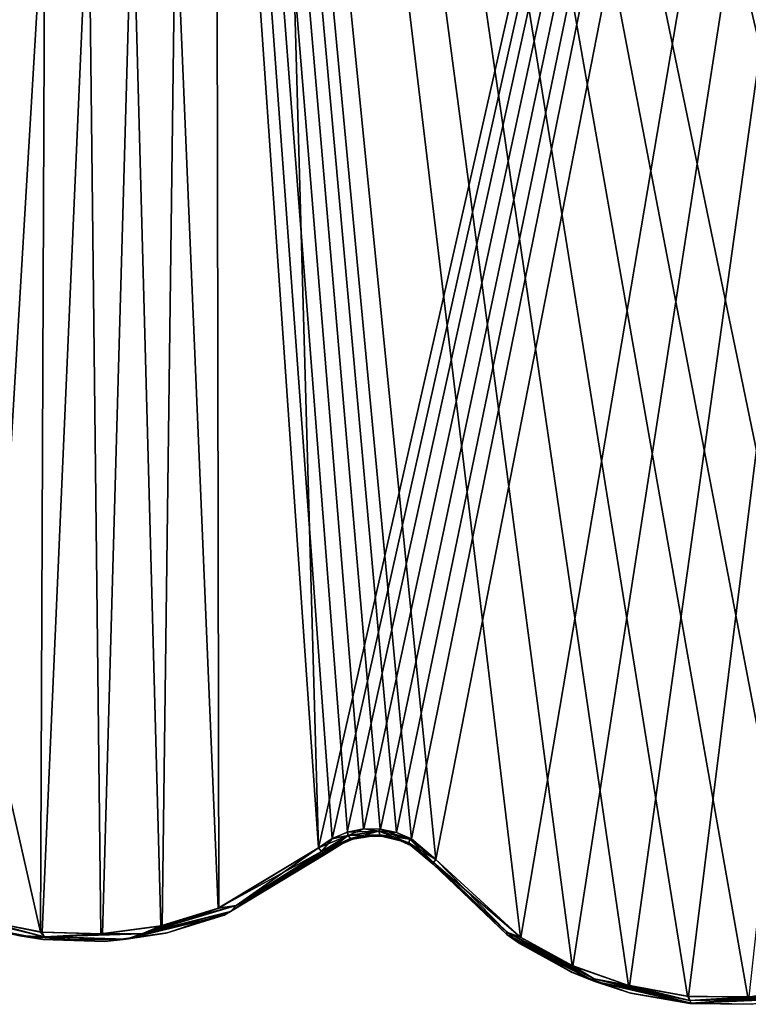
# Model space of a CAD drawing. Header units: millimetres. Extents: x -125 to 125, y -46 to 12.
# Tile 15 of 113: x -57 to -47, y -44 to -31. Entities that reach past the tile are written whole.
import ezdxf

# ---------------------------------------------------------------- set-up
doc = ezdxf.new("R2010")
doc.units = ezdxf.units.MM
doc.header["$LTSCALE"] = 26.699852
for name, color, linetype in [('140', 7, 'CONTINUOUS'), ('141', 7, 'CONTINUOUS'), ('159', 7, 'CONTINUOUS'), ('182', 7, 'CONTINUOUS'), ('183', 7, 'CONTINUOUS'), ('267', 7, 'CONTINUOUS'), ('268', 7, 'CONTINUOUS'), ('269', 7, 'CONTINUOUS'), ('302', 7, 'CONTINUOUS'), ('303', 7, 'CONTINUOUS'), ('304', 7, 'CONTINUOUS')]:
    doc.layers.add(name, color=color, linetype=linetype)

msp = doc.modelspace()

# ---------------------------------------------------------------- linework, layer by layer
at = {"layer": '140', "linetype": 'Continuous'}
for points in [[(-51.267, -42.019, -112.954), (-50.104, -43.085, -113.444), (-51.267, -42.019, 112.954), (-51.267, -42.019, -112.954)], [(-51.267, -42.019, 112.954), (-50.104, -43.085, -113.444), (-50.109, -43.082, 113.441), (-51.267, -42.019, 112.954)], [(-50.109, -43.082, 113.441), (-50.104, -43.085, -113.444), (-49.403, -43.471, 113.737), (-50.109, -43.082, 113.441)], [(-50.104, -43.085, -113.444), (-49.393, -43.475, -113.741), (-49.403, -43.471, 113.737), (-50.104, -43.085, -113.444)], [(-49.403, -43.471, 113.737), (-49.393, -43.475, -113.741), (-48.634, -43.744, 114.056), (-49.403, -43.471, 113.737)], [(-49.393, -43.475, -113.741), (-48.62, -43.748, -114.062), (-48.634, -43.744, 114.056), (-49.393, -43.475, -113.741)], [(-48.634, -43.744, 114.056), (-48.62, -43.748, -114.062), (-47.825, -43.889, 114.388), (-48.634, -43.744, 114.056)], [(-48.62, -43.748, -114.062), (-47.81, -43.891, -114.394), (-47.825, -43.889, 114.388), (-48.62, -43.748, -114.062)], [(-47.825, -43.889, 114.388), (-47.81, -43.891, -114.394), (-47.001, -43.9, 114.722), (-47.825, -43.889, 114.388)], [(-47.81, -43.891, -114.394), (-46.987, -43.899, -114.728), (-47.001, -43.9, 114.722), (-47.81, -43.891, -114.394)]]:
    msp.add_3dface(points, dxfattribs=at)
at = {"layer": '141', "linetype": 'Continuous'}
for points in [[(-52.697, -41.877, -112.231), (-52.697, -41.877, 112.231), (-54.069, -42.703, 111.573), (-52.697, -41.877, -112.231)], [(-54.061, -42.699, -111.577), (-52.697, -41.877, -112.231), (-54.069, -42.703, 111.573), (-54.061, -42.699, -111.577)], [(-54.852, -42.944, 111.193), (-54.836, -42.94, -111.201), (-54.069, -42.703, 111.573), (-54.852, -42.944, 111.193)], [(-54.836, -42.94, -111.201), (-54.061, -42.699, -111.577), (-54.069, -42.703, 111.573), (-54.836, -42.94, -111.201)], [(-57.311, -42.866, 109.972), (-57.29, -42.872, -109.983), (-56.501, -43.028, 110.379), (-57.311, -42.866, 109.972)], [(-57.29, -42.872, -109.983), (-56.478, -43.031, -110.391), (-56.501, -43.028, 110.379), (-57.29, -42.872, -109.983)], [(-55.65, -43.053, -110.801), (-54.836, -42.94, -111.201), (-54.852, -42.944, 111.193), (-55.65, -43.053, -110.801)], [(-56.501, -43.028, 110.379), (-56.478, -43.031, -110.391), (-55.672, -43.055, 110.791), (-56.501, -43.028, 110.379)], [(-56.478, -43.031, -110.391), (-55.65, -43.053, -110.801), (-55.672, -43.055, 110.791), (-56.478, -43.031, -110.391)], [(-55.672, -43.055, 110.791), (-55.65, -43.053, -110.801), (-54.852, -42.944, 111.193), (-55.672, -43.055, 110.791)]]:
    msp.add_3dface(points, dxfattribs=at)
at = {"layer": '159', "linetype": 'Continuous'}
for points in [[(-52.532, -41.763, -112.318), (-52.346, -41.684, -112.416), (-52.53, -41.762, 112.32), (-52.532, -41.763, -112.318)], [(-52.53, -41.762, 112.32), (-52.346, -41.684, -112.416), (-52.345, -41.684, 112.416), (-52.53, -41.762, 112.32)], [(-52.346, -41.684, -112.416), (-52.146, -41.644, -112.519), (-52.345, -41.684, 112.416), (-52.346, -41.684, -112.416)], [(-52.345, -41.684, 112.416), (-52.146, -41.644, -112.519), (-52.147, -41.645, 112.518), (-52.345, -41.684, 112.416)], [(-52.147, -41.645, 112.518), (-52.146, -41.644, -112.519), (-51.943, -41.646, 112.622), (-52.147, -41.645, 112.518)], [(-52.146, -41.644, -112.519), (-51.942, -41.646, -112.622), (-51.943, -41.646, 112.622), (-52.146, -41.644, -112.519)], [(-51.943, -41.646, 112.622), (-51.942, -41.646, -112.622), (-51.745, -41.688, 112.721), (-51.943, -41.646, 112.622)], [(-51.942, -41.646, -112.622), (-51.745, -41.688, -112.721), (-51.745, -41.688, 112.721), (-51.942, -41.646, -112.622)], [(-51.745, -41.688, 112.721), (-51.564, -41.767, -112.811), (-51.562, -41.768, 112.812), (-51.745, -41.688, 112.721)], [(-51.745, -41.688, -112.721), (-51.564, -41.767, -112.811), (-51.745, -41.688, 112.721), (-51.745, -41.688, -112.721)], [(-52.697, -41.877, 112.231), (-52.532, -41.763, -112.318), (-52.53, -41.762, 112.32), (-52.697, -41.877, 112.231)], [(-52.697, -41.877, 112.231), (-52.697, -41.877, -112.231), (-52.532, -41.763, -112.318), (-52.697, -41.877, 112.231)], [(-51.564, -41.767, -112.811), (-51.267, -42.019, -112.954), (-51.562, -41.768, 112.812), (-51.564, -41.767, -112.811)], [(-51.267, -42.019, -112.954), (-51.267, -42.019, 112.954), (-51.562, -41.768, 112.812), (-51.267, -42.019, -112.954)]]:
    msp.add_3dface(points, dxfattribs=at)
at = {"layer": '182', "color": 253, "linetype": 'Continuous', "true_color": 0xa2afbf}
for points in [[(-54.236, 8.942, -112.621), (-65.977, -41.757, -105.127), (-66.504, 8.942, -105.841), (-54.236, 8.942, -112.621)], [(-65.178, -41.93, -105.62), (-65.977, -41.757, -105.127), (-54.236, 8.942, -112.621), (-65.178, -41.93, -105.62)], [(-64.36, -41.968, -106.12), (-65.178, -41.93, -105.62), (-54.236, 8.942, -112.621), (-64.36, -41.968, -106.12)], [(-63.555, -41.87, -106.606), (-64.36, -41.968, -106.12), (-54.236, 8.942, -112.621), (-63.555, -41.87, -106.606)], [(-62.788, -41.646, -107.064), (-63.555, -41.87, -106.606), (-54.236, 8.942, -112.621), (-62.788, -41.646, -107.064)], [(-62.081, -41.308, -107.482), (-62.788, -41.646, -107.064), (-54.236, 8.942, -112.621), (-62.081, -41.308, -107.482)], [(-61.437, -40.862, -107.861), (-62.081, -41.308, -107.482), (-54.236, 8.942, -112.621), (-61.437, -40.862, -107.861)], [(-61.254, -40.741, -107.967), (-61.437, -40.862, -107.861), (-54.236, 8.942, -112.621), (-61.254, -40.741, -107.967)], [(-61.046, -40.657, -108.087), (-61.254, -40.741, -107.967), (-54.236, 8.942, -112.621), (-61.046, -40.657, -108.087)], [(-60.821, -40.616, -108.214), (-61.046, -40.657, -108.087), (-54.236, 8.942, -112.621), (-60.821, -40.616, -108.214)], [(-60.594, -40.623, -108.341), (-60.821, -40.616, -108.214), (-54.236, 8.942, -112.621), (-60.594, -40.623, -108.341)], [(-60.376, -40.675, -108.462), (-60.594, -40.623, -108.341), (-54.236, 8.942, -112.621), (-60.376, -40.675, -108.462)], [(-60.178, -40.767, -108.57), (-60.376, -40.675, -108.462), (-54.236, 8.942, -112.621), (-60.178, -40.767, -108.57)], [(-60.055, -40.852, -108.637), (-60.178, -40.767, -108.57), (-54.236, 8.942, -112.621), (-60.055, -40.852, -108.637)], [(-59.866, -41.044, -108.737), (-60.055, -40.852, -108.637), (-54.236, 8.942, -112.621), (-59.866, -41.044, -108.737)], [(-58.753, -42.1, -109.321), (-59.866, -41.044, -108.737), (-54.236, 8.942, -112.621), (-58.753, -42.1, -109.321)], [(-58.064, -42.495, -109.681), (-58.753, -42.1, -109.321), (-54.236, 8.942, -112.621), (-58.064, -42.495, -109.681)], [(-57.309, -42.778, -110.072), (-58.064, -42.495, -109.681), (-54.236, 8.942, -112.621), (-57.309, -42.778, -110.072)], [(-56.512, -42.933, -110.48), (-57.309, -42.778, -110.072), (-54.236, 8.942, -112.621), (-56.512, -42.933, -110.48)], [(-55.701, -42.955, -110.891), (-56.512, -42.933, -110.48), (-54.236, 8.942, -112.621), (-55.701, -42.955, -110.891)], [(-54.902, -42.845, -111.29), (-55.701, -42.955, -110.891), (-54.236, 8.942, -112.621), (-54.902, -42.845, -111.29)], [(-54.142, -42.608, -111.667), (-54.902, -42.845, -111.29), (-54.236, 8.942, -112.621), (-54.142, -42.608, -111.667)], [(-52.804, -41.802, -112.321), (-54.142, -42.608, -111.667), (-54.236, 8.942, -112.621), (-52.804, -41.802, -112.321)], [(-41.285, 8.942, -117.985), (-52.804, -41.802, -112.321), (-54.236, 8.942, -112.621), (-41.285, 8.942, -117.985)], [(-52.623, -41.678, -112.409), (-52.804, -41.802, -112.321), (-41.285, 8.942, -117.985), (-52.623, -41.678, -112.409)], [(-52.418, -41.591, -112.506), (-52.623, -41.678, -112.409), (-41.285, 8.942, -117.985), (-52.418, -41.591, -112.506)], [(-52.198, -41.547, -112.609), (-52.418, -41.591, -112.506), (-41.285, 8.942, -117.985), (-52.198, -41.547, -112.609)], [(-51.973, -41.548, -112.713), (-52.198, -41.547, -112.609), (-41.285, 8.942, -117.985), (-51.973, -41.548, -112.713)], [(-51.756, -41.594, -112.812), (-51.973, -41.548, -112.713), (-41.285, 8.942, -117.985), (-51.756, -41.594, -112.812)], [(-51.556, -41.681, -112.902), (-51.756, -41.594, -112.812), (-41.285, 8.942, -117.985), (-51.556, -41.681, -112.902)], [(-51.23, -41.958, -113.045), (-51.556, -41.681, -112.902), (-41.285, 8.942, -117.985), (-51.23, -41.958, -113.045)], [(-50.089, -43.003, -113.535), (-51.23, -41.958, -113.045), (-41.285, 8.942, -117.985), (-50.089, -43.003, -113.535)], [(-49.392, -43.386, -113.833), (-50.089, -43.003, -113.535), (-41.285, 8.942, -117.985), (-49.392, -43.386, -113.833)], [(-48.634, -43.653, -114.154), (-49.392, -43.386, -113.833), (-41.285, 8.942, -117.985), (-48.634, -43.653, -114.154)], [(-47.839, -43.793, -114.487), (-48.634, -43.653, -114.154), (-41.285, 8.942, -117.985), (-47.839, -43.793, -114.487)], [(-47.032, -43.801, -114.82), (-47.839, -43.793, -114.487), (-41.285, 8.942, -117.985), (-47.032, -43.801, -114.82)]]:
    msp.add_3dface(points, dxfattribs=at)
at = {"layer": '183', "color": 253, "linetype": 'Continuous', "true_color": 0xa2afbf}
for points in [[(-68.264, 8.942, 104.714), (-56.535, -42.931, 110.468), (-56.318, 8.942, 111.594), (-68.264, 8.942, 104.714)], [(-57.33, -42.772, 110.061), (-56.535, -42.931, 110.468), (-68.264, 8.942, 104.714), (-57.33, -42.772, 110.061)], [(-56.535, -42.931, 110.468), (-55.722, -42.956, 110.88), (-56.318, 8.942, 111.594), (-56.535, -42.931, 110.468)], [(-55.722, -42.956, 110.88), (-54.918, -42.848, 111.283), (-56.318, 8.942, 111.594), (-55.722, -42.956, 110.88)], [(-54.918, -42.848, 111.283), (-54.15, -42.611, 111.663), (-56.318, 8.942, 111.594), (-54.918, -42.848, 111.283)], [(-51.555, -41.682, 112.903), (-51.23, -41.958, 113.045), (-56.318, 8.942, 111.594), (-51.555, -41.682, 112.903)], [(-51.23, -41.958, 113.045), (-50.094, -43, 113.533), (-56.318, 8.942, 111.594), (-51.23, -41.958, 113.045)], [(-50.094, -43, 113.533), (-49.402, -43.381, 113.829), (-56.318, 8.942, 111.594), (-50.094, -43, 113.533)], [(-49.402, -43.381, 113.829), (-48.648, -43.649, 114.148), (-56.318, 8.942, 111.594), (-49.402, -43.381, 113.829)], [(-48.648, -43.649, 114.148), (-47.854, -43.791, 114.48), (-56.318, 8.942, 111.594), (-48.648, -43.649, 114.148)], [(-47.854, -43.791, 114.48), (-47.046, -43.802, 114.814), (-56.318, 8.942, 111.594), (-47.854, -43.791, 114.48)], [(-47.046, -43.802, 114.814), (-46.25, -43.68, 115.14), (-56.318, 8.942, 111.594), (-47.046, -43.802, 114.814)], [(-46.25, -43.68, 115.14), (-45.489, -43.431, 115.447), (-56.318, 8.942, 111.594), (-46.25, -43.68, 115.14)], [(-51.757, -41.594, 112.812), (-51.555, -41.682, 112.903), (-56.318, 8.942, 111.594), (-51.757, -41.594, 112.812)], [(-54.15, -42.611, 111.663), (-52.804, -41.802, 112.321), (-56.318, 8.942, 111.594), (-54.15, -42.611, 111.663)], [(-52.804, -41.802, 112.321), (-52.62, -41.676, 112.41), (-56.318, 8.942, 111.594), (-52.804, -41.802, 112.321)], [(-52.62, -41.676, 112.41), (-52.417, -41.59, 112.507), (-56.318, 8.942, 111.594), (-52.62, -41.676, 112.41)], [(-52.417, -41.59, 112.507), (-52.199, -41.547, 112.609), (-56.318, 8.942, 111.594), (-52.417, -41.59, 112.507)], [(-52.199, -41.547, 112.609), (-51.975, -41.548, 112.712), (-56.318, 8.942, 111.594), (-52.199, -41.547, 112.609)], [(-51.975, -41.548, 112.712), (-51.757, -41.594, 112.812), (-56.318, 8.942, 111.594), (-51.975, -41.548, 112.712)], [(-45.489, -43.431, 115.447), (-44.158, -42.6, 115.978), (-56.318, 8.942, 111.594), (-45.489, -43.431, 115.447)], [(-44.158, -42.6, 115.978), (-43.976, -42.471, 116.05), (-56.318, 8.942, 111.594), (-44.158, -42.6, 115.978)], [(-43.976, -42.471, 116.05), (-43.775, -42.382, 116.128), (-56.318, 8.942, 111.594), (-43.976, -42.471, 116.05)], [(-56.318, 8.942, 111.594), (-43.558, -42.335, 116.21), (-43.687, 8.942, 117.117), (-56.318, 8.942, 111.594)], [(-43.775, -42.382, 116.128), (-43.558, -42.335, 116.21), (-56.318, 8.942, 111.594), (-43.775, -42.382, 116.128)]]:
    msp.add_3dface(points, dxfattribs=at)
at = {"layer": '267', "linetype": 'Continuous'}
for points in [[(-50.28, -42.933, -113.433), (-51.268, -42.018, -112.957), (-51.262, -41.996, -113.009), (-50.28, -42.933, -113.433)], [(-50.089, -43.003, -113.535), (-51.262, -41.995, -113.011), (-51.23, -41.958, -113.045), (-50.089, -43.003, -113.535)], [(-51.262, -41.995, -113.011), (-50.28, -42.933, -113.433), (-51.262, -41.996, -113.009), (-51.262, -41.995, -113.011)], [(-50.089, -43.003, -113.535), (-50.28, -42.933, -113.433), (-51.262, -41.995, -113.011), (-50.089, -43.003, -113.535)], [(-50.28, -42.963, -113.382), (-51.267, -42.019, -112.954), (-51.268, -42.018, -112.957), (-50.28, -42.963, -113.382)], [(-50.28, -42.963, -113.382), (-51.268, -42.018, -112.957), (-50.28, -42.933, -113.433), (-50.28, -42.963, -113.382)], [(-50.104, -43.085, -113.444), (-51.267, -42.019, -112.954), (-50.28, -42.963, -113.382), (-50.104, -43.085, -113.444)], [(-50.089, -43.003, -113.535), (-49.392, -43.386, -113.833), (-50.28, -42.933, -113.433), (-50.089, -43.003, -113.535)], [(-49.392, -43.386, -113.833), (-49.106, -43.56, -113.934), (-50.28, -42.933, -113.433), (-49.392, -43.386, -113.833)], [(-49.106, -43.56, -113.934), (-50.28, -42.963, -113.382), (-50.28, -42.933, -113.433), (-49.106, -43.56, -113.934)], [(-49.098, -43.594, -113.887), (-50.104, -43.085, -113.444), (-50.28, -42.963, -113.382), (-49.098, -43.594, -113.887)], [(-49.098, -43.594, -113.887), (-50.28, -42.963, -113.382), (-49.106, -43.56, -113.934), (-49.098, -43.594, -113.887)], [(-49.393, -43.475, -113.741), (-50.104, -43.085, -113.444), (-49.098, -43.594, -113.887), (-49.393, -43.475, -113.741)], [(-49.392, -43.386, -113.833), (-48.634, -43.653, -114.154), (-49.106, -43.56, -113.934), (-49.392, -43.386, -113.833)], [(-48.62, -43.748, -114.062), (-49.393, -43.475, -113.741), (-49.098, -43.594, -113.887), (-48.62, -43.748, -114.062)], [(-47.839, -43.793, -114.487), (-47.822, -43.85, -114.474), (-49.106, -43.56, -113.934), (-47.839, -43.793, -114.487)], [(-48.634, -43.653, -114.154), (-47.839, -43.793, -114.487), (-49.106, -43.56, -113.934), (-48.634, -43.653, -114.154)], [(-47.822, -43.85, -114.474), (-49.098, -43.594, -113.887), (-49.106, -43.56, -113.934), (-47.822, -43.85, -114.474)], [(-47.807, -43.886, -114.429), (-49.098, -43.594, -113.887), (-47.822, -43.85, -114.474), (-47.807, -43.886, -114.429)], [(-47.807, -43.886, -114.429), (-48.62, -43.748, -114.062), (-49.098, -43.594, -113.887), (-47.807, -43.886, -114.429)], [(-47.81, -43.891, -114.394), (-48.62, -43.748, -114.062), (-47.807, -43.886, -114.429), (-47.81, -43.891, -114.394)], [(-47.839, -43.793, -114.487), (-47.032, -43.801, -114.82), (-47.822, -43.85, -114.474), (-47.839, -43.793, -114.487)], [(-47.032, -43.801, -114.82), (-46.509, -43.792, -115.015), (-47.822, -43.85, -114.474), (-47.032, -43.801, -114.82)], [(-46.509, -43.792, -115.015), (-47.807, -43.886, -114.429), (-47.822, -43.85, -114.474), (-46.509, -43.792, -115.015)], [(-46.485, -43.828, -114.974), (-47.807, -43.886, -114.429), (-46.509, -43.792, -115.015), (-46.485, -43.828, -114.974)], [(-46.485, -43.828, -114.974), (-46.987, -43.899, -114.728), (-47.807, -43.886, -114.429), (-46.485, -43.828, -114.974)], [(-46.987, -43.899, -114.728), (-47.81, -43.891, -114.394), (-47.807, -43.886, -114.429), (-46.987, -43.899, -114.728)]]:
    msp.add_3dface(points, dxfattribs=at)
at = {"layer": '268', "linetype": 'Continuous'}
for points in [[(-52.623, -41.678, -112.409), (-52.418, -41.591, -112.506), (-52.406, -41.634, -112.5), (-52.623, -41.678, -112.409)], [(-52.418, -41.591, -112.506), (-52.198, -41.547, -112.609), (-52.406, -41.634, -112.5), (-52.418, -41.591, -112.506)], [(-52.198, -41.547, -112.609), (-51.993, -41.575, -112.699), (-52.406, -41.634, -112.5), (-52.198, -41.547, -112.609)], [(-51.993, -41.575, -112.699), (-52.377, -41.675, -112.466), (-52.406, -41.634, -112.5), (-51.993, -41.575, -112.699)], [(-51.982, -41.624, -112.665), (-52.377, -41.675, -112.466), (-51.993, -41.575, -112.699), (-51.982, -41.624, -112.665)], [(-52.198, -41.547, -112.609), (-51.973, -41.548, -112.713), (-51.993, -41.575, -112.699), (-52.198, -41.547, -112.609)], [(-51.973, -41.548, -112.713), (-51.756, -41.594, -112.812), (-51.993, -41.575, -112.699), (-51.973, -41.548, -112.713)], [(-51.581, -41.683, -112.89), (-51.982, -41.624, -112.665), (-51.993, -41.575, -112.699), (-51.581, -41.683, -112.89)], [(-51.756, -41.594, -112.812), (-51.581, -41.683, -112.89), (-51.993, -41.575, -112.699), (-51.756, -41.594, -112.812)], [(-51.756, -41.594, -112.812), (-51.556, -41.681, -112.902), (-51.581, -41.683, -112.89), (-51.756, -41.594, -112.812)], [(-52.804, -41.802, -112.321), (-52.623, -41.678, -112.409), (-52.765, -41.848, -112.319), (-52.804, -41.802, -112.321)], [(-52.623, -41.678, -112.409), (-52.406, -41.634, -112.5), (-52.765, -41.848, -112.319), (-52.623, -41.678, -112.409)], [(-52.765, -41.848, -112.319), (-52.406, -41.634, -112.5), (-52.744, -41.865, -112.305), (-52.765, -41.848, -112.319)], [(-52.406, -41.634, -112.5), (-52.724, -41.876, -112.285), (-52.744, -41.865, -112.305), (-52.406, -41.634, -112.5)], [(-52.377, -41.675, -112.466), (-52.724, -41.876, -112.285), (-52.406, -41.634, -112.5), (-52.377, -41.675, -112.466)], [(-52.377, -41.675, -112.466), (-52.697, -41.877, -112.231), (-52.724, -41.876, -112.285), (-52.377, -41.675, -112.466)], [(-52.532, -41.763, -112.318), (-52.697, -41.877, -112.231), (-52.377, -41.675, -112.466), (-52.532, -41.763, -112.318)], [(-52.346, -41.684, -112.416), (-52.532, -41.763, -112.318), (-52.377, -41.675, -112.466), (-52.346, -41.684, -112.416)], [(-51.982, -41.624, -112.665), (-52.346, -41.684, -112.416), (-52.377, -41.675, -112.466), (-51.982, -41.624, -112.665)], [(-52.146, -41.644, -112.519), (-52.346, -41.684, -112.416), (-51.982, -41.624, -112.665), (-52.146, -41.644, -112.519)], [(-51.942, -41.646, -112.622), (-52.146, -41.644, -112.519), (-51.982, -41.624, -112.665), (-51.942, -41.646, -112.622)], [(-51.591, -41.731, -112.856), (-51.982, -41.624, -112.665), (-51.581, -41.683, -112.89), (-51.591, -41.731, -112.856)], [(-51.591, -41.731, -112.856), (-51.942, -41.646, -112.622), (-51.982, -41.624, -112.665), (-51.591, -41.731, -112.856)], [(-51.745, -41.688, -112.721), (-51.942, -41.646, -112.622), (-51.591, -41.731, -112.856), (-51.745, -41.688, -112.721)], [(-51.564, -41.767, -112.811), (-51.745, -41.688, -112.721), (-51.591, -41.731, -112.856), (-51.564, -41.767, -112.811)], [(-51.23, -41.958, -113.045), (-51.591, -41.731, -112.856), (-51.581, -41.683, -112.89), (-51.23, -41.958, -113.045)], [(-51.262, -41.995, -113.011), (-51.262, -41.996, -113.009), (-51.591, -41.731, -112.856), (-51.262, -41.995, -113.011)], [(-51.23, -41.958, -113.045), (-51.262, -41.995, -113.011), (-51.591, -41.731, -112.856), (-51.23, -41.958, -113.045)], [(-51.262, -41.996, -113.009), (-51.564, -41.767, -112.811), (-51.591, -41.731, -112.856), (-51.262, -41.996, -113.009)], [(-51.556, -41.681, -112.902), (-51.23, -41.958, -113.045), (-51.581, -41.683, -112.89), (-51.556, -41.681, -112.902)], [(-51.267, -42.019, -112.954), (-51.564, -41.767, -112.811), (-51.268, -42.018, -112.957), (-51.267, -42.019, -112.954)], [(-51.268, -42.018, -112.957), (-51.564, -41.767, -112.811), (-51.262, -41.996, -113.009), (-51.268, -42.018, -112.957)]]:
    msp.add_3dface(points, dxfattribs=at)
at = {"layer": '269', "linetype": 'Continuous'}
for points in [[(-54.142, -42.608, -111.667), (-52.804, -41.802, -112.321), (-53.907, -42.572, -111.761), (-54.142, -42.608, -111.667)], [(-52.724, -41.876, -112.285), (-54.061, -42.699, -111.577), (-53.985, -42.654, -111.669), (-52.724, -41.876, -112.285)], [(-52.697, -41.877, -112.231), (-54.061, -42.699, -111.577), (-52.724, -41.876, -112.285), (-52.697, -41.877, -112.231)], [(-52.765, -41.848, -112.319), (-52.744, -41.865, -112.305), (-53.985, -42.654, -111.669), (-52.765, -41.848, -112.319)], [(-52.765, -41.848, -112.319), (-53.985, -42.654, -111.669), (-53.907, -42.572, -111.761), (-52.765, -41.848, -112.319)], [(-52.744, -41.865, -112.305), (-52.724, -41.876, -112.285), (-53.985, -42.654, -111.669), (-52.744, -41.865, -112.305)], [(-52.804, -41.802, -112.321), (-52.765, -41.848, -112.319), (-53.907, -42.572, -111.761), (-52.804, -41.802, -112.321)], [(-53.985, -42.654, -111.669), (-55.382, -43.024, -110.975), (-55.173, -42.956, -111.134), (-53.985, -42.654, -111.669)], [(-54.836, -42.94, -111.201), (-55.382, -43.024, -110.975), (-53.985, -42.654, -111.669), (-54.836, -42.94, -111.201)], [(-54.142, -42.608, -111.667), (-53.907, -42.572, -111.761), (-55.173, -42.956, -111.134), (-54.142, -42.608, -111.667)], [(-53.907, -42.572, -111.761), (-53.985, -42.654, -111.669), (-55.173, -42.956, -111.134), (-53.907, -42.572, -111.761)], [(-54.902, -42.845, -111.29), (-54.142, -42.608, -111.667), (-55.173, -42.956, -111.134), (-54.902, -42.845, -111.29)], [(-54.061, -42.699, -111.577), (-54.836, -42.94, -111.201), (-53.985, -42.654, -111.669), (-54.061, -42.699, -111.577)], [(-56.512, -42.933, -110.48), (-56.48, -42.993, -110.475), (-57.752, -42.686, -109.821), (-56.512, -42.933, -110.48)], [(-57.309, -42.778, -110.072), (-56.512, -42.933, -110.48), (-57.752, -42.686, -109.821), (-57.309, -42.778, -110.072)], [(-56.48, -42.993, -110.475), (-56.812, -42.979, -110.251), (-57.752, -42.686, -109.821), (-56.48, -42.993, -110.475)], [(-56.478, -43.031, -110.391), (-57.29, -42.872, -109.983), (-56.812, -42.979, -110.251), (-56.478, -43.031, -110.391)], [(-56.512, -42.933, -110.48), (-55.701, -42.955, -110.891), (-56.48, -42.993, -110.475), (-56.512, -42.933, -110.48)], [(-55.701, -42.955, -110.891), (-54.902, -42.845, -111.29), (-55.173, -42.956, -111.134), (-55.701, -42.955, -110.891)], [(-54.836, -42.94, -111.201), (-55.65, -43.053, -110.801), (-55.382, -43.024, -110.975), (-54.836, -42.94, -111.201)], [(-55.382, -43.024, -110.975), (-56.812, -42.979, -110.251), (-56.48, -42.993, -110.475), (-55.382, -43.024, -110.975)], [(-56.478, -43.031, -110.391), (-56.812, -42.979, -110.251), (-55.382, -43.024, -110.975), (-56.478, -43.031, -110.391)], [(-55.701, -42.955, -110.891), (-55.173, -42.956, -111.134), (-56.48, -42.993, -110.475), (-55.701, -42.955, -110.891)], [(-55.173, -42.956, -111.134), (-55.382, -43.024, -110.975), (-56.48, -42.993, -110.475), (-55.173, -42.956, -111.134)], [(-55.65, -43.053, -110.801), (-56.478, -43.031, -110.391), (-55.382, -43.024, -110.975), (-55.65, -43.053, -110.801)]]:
    msp.add_3dface(points, dxfattribs=at)
at = {"layer": '302', "linetype": 'Continuous'}
for points in [[(-52.804, -41.802, 112.321), (-54.15, -42.611, 111.663), (-52.765, -41.848, 112.319), (-52.804, -41.802, 112.321)], [(-54.15, -42.611, 111.663), (-53.907, -42.572, 111.761), (-52.765, -41.848, 112.319), (-54.15, -42.611, 111.663)], [(-54.069, -42.703, 111.573), (-52.697, -41.877, 112.231), (-53.985, -42.654, 111.669), (-54.069, -42.703, 111.573)], [(-53.985, -42.654, 111.669), (-52.724, -41.876, 112.285), (-53.907, -42.572, 111.761), (-53.985, -42.654, 111.669)], [(-53.985, -42.654, 111.669), (-52.697, -41.877, 112.231), (-52.724, -41.876, 112.285), (-53.985, -42.654, 111.669)], [(-52.765, -41.848, 112.319), (-53.907, -42.572, 111.761), (-52.744, -41.865, 112.305), (-52.765, -41.848, 112.319)], [(-53.907, -42.572, 111.761), (-52.724, -41.876, 112.285), (-52.744, -41.865, 112.305), (-53.907, -42.572, 111.761)], [(-58.178, -42.526, 109.545), (-57.311, -42.866, 109.972), (-56.812, -42.979, 110.251), (-58.178, -42.526, 109.545)], [(-58.178, -42.526, 109.545), (-56.812, -42.979, 110.251), (-57.752, -42.686, 109.821), (-58.178, -42.526, 109.545)], [(-55.382, -43.024, 110.975), (-53.985, -42.654, 111.669), (-55.173, -42.956, 111.134), (-55.382, -43.024, 110.975)], [(-55.382, -43.024, 110.975), (-54.069, -42.703, 111.573), (-53.985, -42.654, 111.669), (-55.382, -43.024, 110.975)], [(-55.173, -42.956, 111.134), (-53.985, -42.654, 111.669), (-53.907, -42.572, 111.761), (-55.173, -42.956, 111.134)], [(-54.918, -42.848, 111.283), (-55.173, -42.956, 111.134), (-53.907, -42.572, 111.761), (-54.918, -42.848, 111.283)], [(-54.15, -42.611, 111.663), (-54.918, -42.848, 111.283), (-53.907, -42.572, 111.761), (-54.15, -42.611, 111.663)], [(-57.752, -42.686, 109.821), (-56.812, -42.979, 110.251), (-56.48, -42.993, 110.475), (-57.752, -42.686, 109.821)], [(-57.33, -42.772, 110.061), (-57.752, -42.686, 109.821), (-56.48, -42.993, 110.475), (-57.33, -42.772, 110.061)], [(-56.535, -42.931, 110.468), (-57.33, -42.772, 110.061), (-56.48, -42.993, 110.475), (-56.535, -42.931, 110.468)], [(-54.852, -42.944, 111.193), (-54.069, -42.703, 111.573), (-55.382, -43.024, 110.975), (-54.852, -42.944, 111.193)], [(-57.311, -42.866, 109.972), (-56.501, -43.028, 110.379), (-56.812, -42.979, 110.251), (-57.311, -42.866, 109.972)], [(-55.722, -42.956, 110.88), (-56.535, -42.931, 110.468), (-56.48, -42.993, 110.475), (-55.722, -42.956, 110.88)], [(-54.918, -42.848, 111.283), (-55.722, -42.956, 110.88), (-55.173, -42.956, 111.134), (-54.918, -42.848, 111.283)], [(-56.501, -43.028, 110.379), (-55.672, -43.055, 110.791), (-56.812, -42.979, 110.251), (-56.501, -43.028, 110.379)], [(-56.812, -42.979, 110.251), (-55.382, -43.024, 110.975), (-56.48, -42.993, 110.475), (-56.812, -42.979, 110.251)], [(-56.812, -42.979, 110.251), (-55.672, -43.055, 110.791), (-55.382, -43.024, 110.975), (-56.812, -42.979, 110.251)], [(-56.48, -42.993, 110.475), (-55.382, -43.024, 110.975), (-55.173, -42.956, 111.134), (-56.48, -42.993, 110.475)], [(-55.722, -42.956, 110.88), (-56.48, -42.993, 110.475), (-55.173, -42.956, 111.134), (-55.722, -42.956, 110.88)], [(-55.672, -43.055, 110.791), (-54.852, -42.944, 111.193), (-55.382, -43.024, 110.975), (-55.672, -43.055, 110.791)]]:
    msp.add_3dface(points, dxfattribs=at)
at = {"layer": '303', "linetype": 'Continuous'}
for points in [[(-52.417, -41.59, 112.507), (-52.62, -41.676, 112.41), (-52.406, -41.634, 112.5), (-52.417, -41.59, 112.507)], [(-52.199, -41.547, 112.609), (-52.417, -41.59, 112.507), (-51.993, -41.575, 112.699), (-52.199, -41.547, 112.609)], [(-52.417, -41.59, 112.507), (-52.406, -41.634, 112.5), (-51.993, -41.575, 112.699), (-52.417, -41.59, 112.507)], [(-52.406, -41.634, 112.5), (-51.982, -41.624, 112.665), (-51.993, -41.575, 112.699), (-52.406, -41.634, 112.5)], [(-51.975, -41.548, 112.712), (-52.199, -41.547, 112.609), (-51.993, -41.575, 112.699), (-51.975, -41.548, 112.712)], [(-51.975, -41.548, 112.712), (-51.993, -41.575, 112.699), (-51.581, -41.683, 112.89), (-51.975, -41.548, 112.712)], [(-51.982, -41.624, 112.665), (-51.591, -41.731, 112.856), (-51.993, -41.575, 112.699), (-51.982, -41.624, 112.665)], [(-51.993, -41.575, 112.699), (-51.591, -41.731, 112.856), (-51.581, -41.683, 112.89), (-51.993, -41.575, 112.699)], [(-51.757, -41.594, 112.812), (-51.975, -41.548, 112.712), (-51.581, -41.683, 112.89), (-51.757, -41.594, 112.812)], [(-51.555, -41.682, 112.903), (-51.757, -41.594, 112.812), (-51.581, -41.683, 112.89), (-51.555, -41.682, 112.903)], [(-52.804, -41.802, 112.321), (-52.765, -41.848, 112.319), (-52.406, -41.634, 112.5), (-52.804, -41.802, 112.321)], [(-52.62, -41.676, 112.41), (-52.804, -41.802, 112.321), (-52.406, -41.634, 112.5), (-52.62, -41.676, 112.41)], [(-52.765, -41.848, 112.319), (-52.377, -41.675, 112.466), (-52.406, -41.634, 112.5), (-52.765, -41.848, 112.319)], [(-52.765, -41.848, 112.319), (-52.744, -41.865, 112.305), (-52.377, -41.675, 112.466), (-52.765, -41.848, 112.319)], [(-52.744, -41.865, 112.305), (-52.724, -41.876, 112.285), (-52.377, -41.675, 112.466), (-52.744, -41.865, 112.305)], [(-52.724, -41.876, 112.285), (-52.53, -41.762, 112.32), (-52.377, -41.675, 112.466), (-52.724, -41.876, 112.285)], [(-52.53, -41.762, 112.32), (-52.345, -41.684, 112.416), (-52.377, -41.675, 112.466), (-52.53, -41.762, 112.32)], [(-52.377, -41.675, 112.466), (-51.982, -41.624, 112.665), (-52.406, -41.634, 112.5), (-52.377, -41.675, 112.466)], [(-52.377, -41.675, 112.466), (-52.147, -41.645, 112.518), (-51.982, -41.624, 112.665), (-52.377, -41.675, 112.466)], [(-52.345, -41.684, 112.416), (-52.147, -41.645, 112.518), (-52.377, -41.675, 112.466), (-52.345, -41.684, 112.416)], [(-52.147, -41.645, 112.518), (-51.943, -41.646, 112.622), (-51.982, -41.624, 112.665), (-52.147, -41.645, 112.518)], [(-51.943, -41.646, 112.622), (-51.745, -41.688, 112.721), (-51.982, -41.624, 112.665), (-51.943, -41.646, 112.622)], [(-51.982, -41.624, 112.665), (-51.745, -41.688, 112.721), (-51.591, -41.731, 112.856), (-51.982, -41.624, 112.665)], [(-51.745, -41.688, 112.721), (-51.562, -41.768, 112.812), (-51.591, -41.731, 112.856), (-51.745, -41.688, 112.721)], [(-51.591, -41.731, 112.856), (-51.262, -41.996, 113.009), (-51.581, -41.683, 112.89), (-51.591, -41.731, 112.856)], [(-51.591, -41.731, 112.856), (-51.267, -42.019, 112.954), (-51.268, -42.018, 112.957), (-51.591, -41.731, 112.856)], [(-51.562, -41.768, 112.812), (-51.267, -42.019, 112.954), (-51.591, -41.731, 112.856), (-51.562, -41.768, 112.812)], [(-51.262, -41.996, 113.009), (-51.591, -41.731, 112.856), (-51.268, -42.018, 112.957), (-51.262, -41.996, 113.009)], [(-51.555, -41.682, 112.903), (-51.581, -41.683, 112.89), (-51.23, -41.958, 113.045), (-51.555, -41.682, 112.903)], [(-51.581, -41.683, 112.89), (-51.262, -41.996, 113.009), (-51.262, -41.995, 113.011), (-51.581, -41.683, 112.89)], [(-51.23, -41.958, 113.045), (-51.581, -41.683, 112.89), (-51.262, -41.995, 113.011), (-51.23, -41.958, 113.045)], [(-52.697, -41.877, 112.231), (-52.53, -41.762, 112.32), (-52.724, -41.876, 112.285), (-52.697, -41.877, 112.231)]]:
    msp.add_3dface(points, dxfattribs=at)
at = {"layer": '304', "linetype": 'Continuous'}
for points in [[(-51.262, -41.996, 113.009), (-51.268, -42.018, 112.957), (-50.28, -42.963, 113.382), (-51.262, -41.996, 113.009)], [(-51.23, -41.958, 113.045), (-51.262, -41.995, 113.011), (-50.28, -42.933, 113.433), (-51.23, -41.958, 113.045)], [(-51.262, -41.995, 113.011), (-51.262, -41.996, 113.009), (-50.28, -42.963, 113.382), (-51.262, -41.995, 113.011)], [(-51.262, -41.995, 113.011), (-50.28, -42.963, 113.382), (-50.28, -42.933, 113.433), (-51.262, -41.995, 113.011)], [(-50.094, -43, 113.533), (-51.23, -41.958, 113.045), (-50.28, -42.933, 113.433), (-50.094, -43, 113.533)], [(-51.268, -42.018, 112.957), (-50.109, -43.082, 113.441), (-50.28, -42.963, 113.382), (-51.268, -42.018, 112.957)], [(-51.267, -42.019, 112.954), (-50.109, -43.082, 113.441), (-51.268, -42.018, 112.957), (-51.267, -42.019, 112.954)], [(-50.28, -42.963, 113.382), (-49.098, -43.594, 113.887), (-50.28, -42.933, 113.433), (-50.28, -42.963, 113.382)], [(-50.28, -42.933, 113.433), (-49.098, -43.594, 113.887), (-49.106, -43.56, 113.934), (-50.28, -42.933, 113.433)], [(-50.094, -43, 113.533), (-50.28, -42.933, 113.433), (-49.106, -43.56, 113.934), (-50.094, -43, 113.533)], [(-50.109, -43.082, 113.441), (-49.403, -43.471, 113.737), (-50.28, -42.963, 113.382), (-50.109, -43.082, 113.441)], [(-50.28, -42.963, 113.382), (-49.403, -43.471, 113.737), (-49.098, -43.594, 113.887), (-50.28, -42.963, 113.382)], [(-49.402, -43.381, 113.829), (-50.094, -43, 113.533), (-49.106, -43.56, 113.934), (-49.402, -43.381, 113.829)], [(-48.648, -43.649, 114.148), (-49.402, -43.381, 113.829), (-49.106, -43.56, 113.934), (-48.648, -43.649, 114.148)], [(-49.403, -43.471, 113.737), (-48.634, -43.744, 114.056), (-49.098, -43.594, 113.887), (-49.403, -43.471, 113.737)], [(-48.648, -43.649, 114.148), (-49.106, -43.56, 113.934), (-47.822, -43.85, 114.474), (-48.648, -43.649, 114.148)], [(-49.098, -43.594, 113.887), (-47.807, -43.886, 114.429), (-49.106, -43.56, 113.934), (-49.098, -43.594, 113.887)], [(-49.106, -43.56, 113.934), (-47.807, -43.886, 114.429), (-47.822, -43.85, 114.474), (-49.106, -43.56, 113.934)], [(-49.098, -43.594, 113.887), (-47.825, -43.889, 114.388), (-47.807, -43.886, 114.429), (-49.098, -43.594, 113.887)], [(-48.634, -43.744, 114.056), (-47.825, -43.889, 114.388), (-49.098, -43.594, 113.887), (-48.634, -43.744, 114.056)], [(-47.854, -43.791, 114.48), (-48.648, -43.649, 114.148), (-47.822, -43.85, 114.474), (-47.854, -43.791, 114.48)], [(-46.25, -43.68, 115.14), (-47.046, -43.802, 114.814), (-46.509, -43.792, 115.015), (-46.25, -43.68, 115.14)], [(-47.046, -43.802, 114.814), (-47.854, -43.791, 114.48), (-47.822, -43.85, 114.474), (-47.046, -43.802, 114.814)], [(-47.046, -43.802, 114.814), (-47.822, -43.85, 114.474), (-46.509, -43.792, 115.015), (-47.046, -43.802, 114.814)], [(-47.822, -43.85, 114.474), (-46.485, -43.828, 114.974), (-46.509, -43.792, 115.015), (-47.822, -43.85, 114.474)], [(-47.807, -43.886, 114.429), (-46.485, -43.828, 114.974), (-47.822, -43.85, 114.474), (-47.807, -43.886, 114.429)], [(-47.807, -43.886, 114.429), (-47.001, -43.9, 114.722), (-46.485, -43.828, 114.974), (-47.807, -43.886, 114.429)], [(-47.825, -43.889, 114.388), (-47.001, -43.9, 114.722), (-47.807, -43.886, 114.429), (-47.825, -43.889, 114.388)]]:
    msp.add_3dface(points, dxfattribs=at)

doc.saveas('drawing.dxf')
